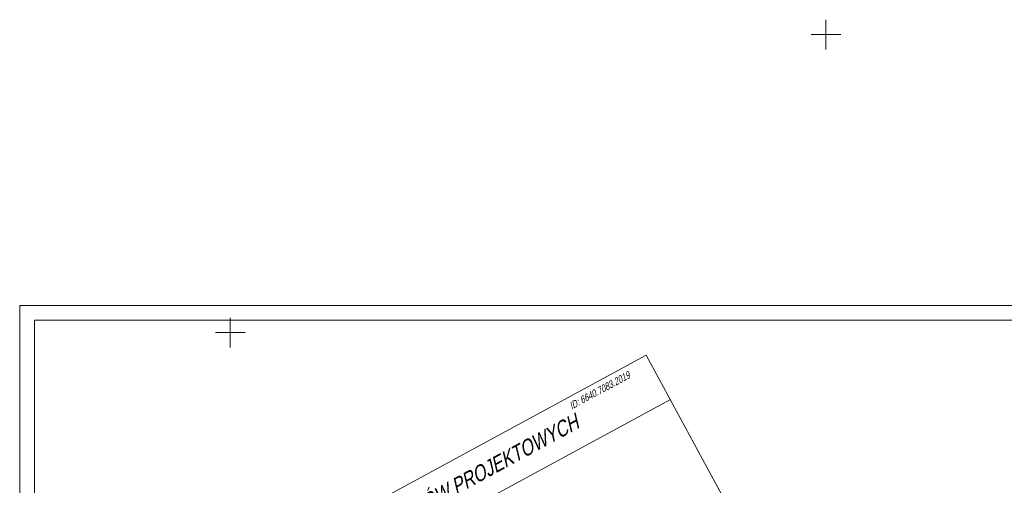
# Model space of a CAD drawing. Header units: metres. Extents: x 7437415 to 7437762, y 5556624 to 5556902.
# Tile 17 of 41: x 7437415 to 7437580, y 5556774 to 5556852. Entities that reach past the tile are written whole.
import ezdxf
from ezdxf.enums import TextEntityAlignment as Align

# ---------------------------------------------------------------- set-up
doc = ezdxf.new("R2010")
doc.units = ezdxf.units.M
doc.header["$MEASUREMENT"] = 0
for name, color, linetype, lineweight in [('_TABELKA', 7, 'Continuous', 9), ('Warstwa 10', 250, 'Continuous', 5), ('Warstwa 3', 250, 'Continuous', 5)]:
    doc.layers.add(name, color=color, linetype=linetype, lineweight=lineweight)
doc.styles.get("Standard").update_dxf_attribs({"font": 'txt.shx', "width": 0.75})
doc.styles.add('Style-WORKING_1250 I 0.26180', font='WORKING_1250.shx', dxfattribs={"oblique": 15})

msp = doc.modelspace()

# ---------------------------------------------------------------- linework, layer by layer
at = {"layer": '_TABELKA', "color": 7}
for points in [[(7437755.425, 5556804.566), (7437414.651, 5556804.566), (7437414.651, 5556658.066), (7437755.425, 5556658.066)], [(7437752.925, 5556802.066), (7437417.151, 5556802.066), (7437417.151, 5556660.566), (7437752.925, 5556660.566)]]:
    msp.add_lwpolyline(points, close=True, dxfattribs=at)
at = {"layer": 'Warstwa 10', "color": 7, "linetype": 'Continuous', "lineweight": 0}
for p, q in [((7437519.846, 5556796.225), (7437448.366, 5556757.468)), ((7437541.003, 5556757.205), (7437519.846, 5556796.225)), ((7437452.403, 5556750.024), (7437523.883, 5556788.781))]:
    msp.add_line(p, q, dxfattribs=at)
at = {"layer": 'Warstwa 3', "color": 7, "linetype": 'Continuous', "lineweight": 0}
for p, q in [((7437550, 5556852.5), (7437550, 5556847.5)), ((7437547.5, 5556850), (7437552.5, 5556850)), ((7437450, 5556802.5), (7437450, 5556797.5)), ((7437447.5, 5556800), (7437452.5, 5556800))]:
    msp.add_line(p, q, dxfattribs=at)

# ---------------------------------------------------------------- texts
at = {"layer": 'Warstwa 10', "color": 7, "linetype": 'Continuous', "lineweight": 53, "style": 'Style-WORKING_1250 I 0.26180', "oblique": 15, "width": 0.8}
msp.add_text('MAPA DO CELÓW PROJEKTOWYCH', height=2.625, rotation=28.46675, dxfattribs=at).set_placement((7437486.836, 5556773.678), align=Align.MIDDLE_CENTER)
at = {"layer": 'Warstwa 10', "color": 1, "linetype": 'Continuous', "lineweight": 30, "insert": (7437507.322, 5556787.043), "char_height": 1.225, "attachment_point": 7, "rotation": 28.46675, "line_spacing_factor": 0.6}
msp.add_mtext('\\FWORKING_1250;\\Q15;\\H1x;\\W0.785714;ID: 6640.7083.2019', dxfattribs=at)

doc.saveas('drawing.dxf')
